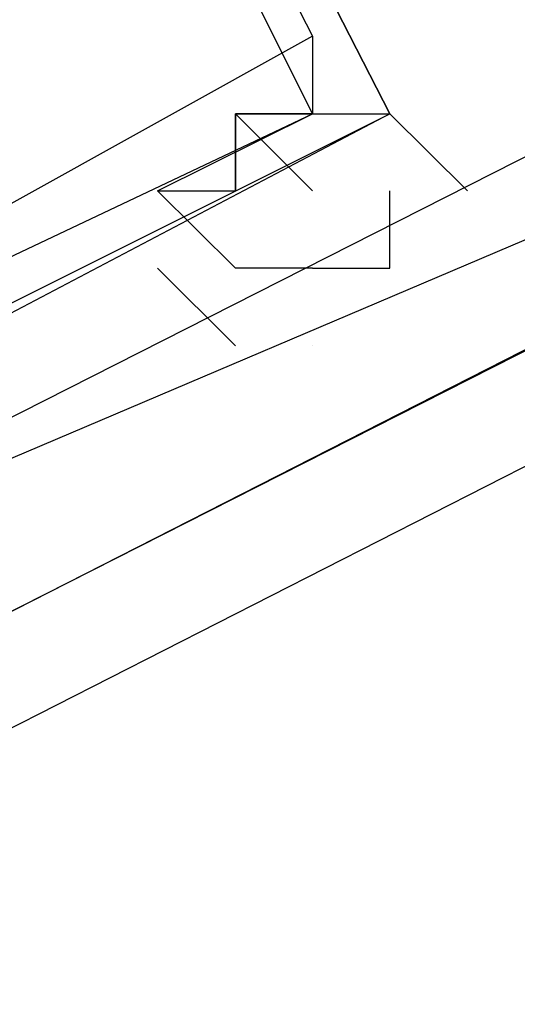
# Model space of a CAD drawing. Header units: feet. Extents: x -79 to 198, y -22 to 181.
# Tile 250 of 256: x 103.0295 to 103.1153, y 24.8509 to 25.0206. Entities that reach past the tile are written whole.
import ezdxf

# ---------------------------------------------------------------- set-up
doc = ezdxf.new("R2010")
doc.units = ezdxf.units.FT
doc.layers.add('A-LINEA', color=7, linetype='CONTINUOUS')

msp = doc.modelspace()

# ---------------------------------------------------------------- linework, layer by layer
at = {"layer": 'A-LINEA'}
for p, q in [((93.693, 20.9769), (103.4585, 25.128)), ((93.693, 20.9769), (103.4585, 25.128)), ((103.08, 25.0044), (103.08, 25.0044)), ((103.08, 25.0044), (103.08, 25.0044)), ((103.08, 24.9778), (103.08, 24.9778)), ((103.08, 24.9778), (103.08, 24.9778)), ((103.08, 24.9644), (103.08, 24.9644)), ((103.08, 24.9644), (103.08, 24.9644))]:
    msp.add_line(p, q, dxfattribs=at)
for points in [[(103, 24.9244), (103.0133, 24.9111), (106.52, 26.6978), (106.52, 26.7111), (106.52, 26.7244), (103, 24.9378), (103, 24.9244)], [(103, 24.9244), (103.0133, 24.9111), (106.52, 26.6978), (106.52, 26.7111), (106.52, 26.7244), (103, 24.9378), (103, 24.9244)], [(103.0267, 24.8978), (106.5333, 26.6844), (106.5333, 26.6978), (103.0133, 24.9111), (103.0133, 24.8978), (103.0267, 24.8978)], [(103.0267, 24.8978), (106.5333, 26.6844), (106.5333, 26.6978), (103.0133, 24.9111), (103.0133, 24.8978), (103.0267, 24.8978)], [(102.8267, 25.5244), (102.5733, 25.3911), (102.8267, 24.8711), (103.0933, 25.0044), (102.8267, 25.5244)], [(102.5733, 25.3911), (102.8267, 25.5244), (103.0933, 25.0044), (102.84, 24.8711), (102.5733, 25.3911)], [(102.8267, 25.5244), (102.5733, 25.3911), (102.8267, 24.8711), (103.0933, 25.0044), (102.8267, 25.5244)], [(102.5733, 25.3911), (102.8267, 25.5244), (103.0933, 25.0044), (102.84, 24.8711), (102.5733, 25.3911)], [(102.8267, 25.5111), (102.5867, 25.3911), (102.8267, 24.8844), (103.08, 25.0044), (102.8267, 25.5111)], [(102.5867, 25.3911), (102.8267, 25.5111), (103.08, 25.0178), (102.84, 24.8844), (102.5867, 25.3911)], [(102.8267, 25.5111), (102.5867, 25.3911), (102.8267, 24.8844), (103.08, 25.0044), (102.8267, 25.5111)], [(102.5867, 25.3911), (102.8267, 25.5111), (103.08, 25.0178), (102.84, 24.8844), (102.5867, 25.3911)], [(103.08, 25.0178), (103.08, 25.0044), (103.08, 25.0044), (103.08, 25.0044), (103.08, 25.0044), (103.08, 25.0044), (103.0933, 25.0044), (103.0933, 25.0044), (103.1067, 24.9911), (103.1067, 24.9911), (103.1067, 24.9911)], [(103.08, 25.0178), (103.08, 25.0044), (103.08, 25.0044), (103.08, 25.0044), (103.08, 25.0044), (103.08, 25.0044), (103.0933, 25.0044), (103.0933, 25.0044), (103.1067, 24.9911), (103.1067, 24.9911), (103.1067, 24.9911)], [(103.0533, 24.9911), (103.0667, 24.9911), (103.0667, 24.9911), (103.0667, 25.0044), (103.0667, 24.9911), (103.0667, 25.0044), (103.0667, 25.0044), (103.0667, 25.0044), (103.08, 25.0044), (103.08, 25.0044), (103.08, 25.0044), (103.08, 25.0044), (103.08, 25.0044), (103.0933, 25.0044), (103.0933, 25.0044), (103.1067, 24.9911), (103.1067, 24.9911)], [(103.08, 24.9778), (103.08, 24.9778), (103.0667, 24.9778), (103.0667, 24.9778), (103.0533, 24.9911), (103.0533, 24.9911), (103.08, 25.0044), (103.08, 25.0044), (103.08, 25.0044), (103.0667, 25.0044), (103.0667, 25.0044), (103.08, 25.0044), (103.08, 25.0044), (103.08, 25.0044), (103.08, 25.0044), (103.08, 25.0044), (103.08, 25.0044)], [(103.0533, 24.9911), (103.0667, 24.9911), (103.0667, 24.9911), (103.0667, 25.0044), (103.0667, 24.9911), (103.0667, 25.0044), (103.0667, 25.0044), (103.0667, 25.0044), (103.08, 25.0044), (103.08, 25.0044), (103.08, 25.0044), (103.08, 25.0044), (103.08, 25.0044), (103.0933, 25.0044), (103.0933, 25.0044), (103.1067, 24.9911), (103.1067, 24.9911)], [(103.08, 24.9778), (103.08, 24.9778), (103.0667, 24.9778), (103.0667, 24.9778), (103.0533, 24.9911), (103.0533, 24.9911), (103.08, 25.0044), (103.08, 25.0044), (103.08, 25.0044), (103.0667, 25.0044), (103.0667, 25.0044), (103.08, 25.0044), (103.08, 25.0044), (103.08, 25.0044), (103.08, 25.0044), (103.08, 25.0044), (103.08, 25.0044)], [(103.0667, 25.0044), (103.0667, 25.0044), (103.08, 24.9911), (103.08, 24.9911)], [(103.0667, 25.0044), (103.0667, 25.0044), (103.08, 24.9911), (103.08, 24.9911)], [(103.08, 24.9778), (103.0933, 24.9778), (103.0933, 24.9778), (103.0933, 24.9911)], [(103.08, 24.9778), (103.0933, 24.9778), (103.0933, 24.9778), (103.0933, 24.9911)], [(103.0667, 24.9644), (103.0667, 24.9644), (103.0667, 24.9644), (103.0533, 24.9778), (103.0533, 24.9778)], [(103.0667, 24.9644), (103.0667, 24.9644), (103.0667, 24.9644), (103.0533, 24.9778), (103.0533, 24.9778)], [(103.0933, 24.9778), (103.0933, 24.9778), (103.0933, 24.9778), (103.0933, 24.9778)], [(103.0933, 24.9778), (103.0933, 24.9778), (103.0933, 24.9778), (103.0933, 24.9778)]]:
    msp.add_lwpolyline(points, dxfattribs=at)

doc.saveas('drawing.dxf')
